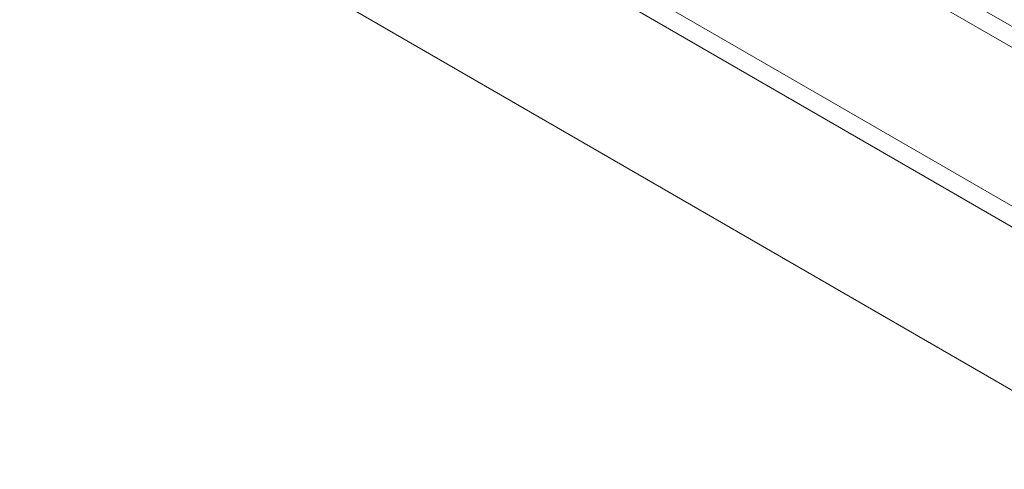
# Model space of a CAD drawing. Header units: inches. Extents: x 1 to 109, y 1 to 85.
# Tile 23 of 256: x 76.34 to 79.16, y 31.32 to 32.61. Entities that reach past the tile are written whole.
import ezdxf

# ---------------------------------------------------------------- set-up
doc = ezdxf.new("R2010")
doc.units = ezdxf.units.IN
doc.header["$MEASUREMENT"] = 0
doc.linetypes.add('CENTERX2', pattern=[0.8, 0.5, -0.1, 0.1, -0.1])
doc.layers.add('FORMAT', color=7, linetype='Continuous')

msp = doc.modelspace()

# ---------------------------------------------------------------- linework, layer by layer
at = {"color": 7, "linetype": 'Continuous', "lineweight": 15, "ltscale": 5}
for p, q in [((81.6038, 31.191), (74.3869, 35.3577)), ((81.578, 31.1463), (74.3611, 35.3129)), ((73.5616, 34.7924), (81.5002, 30.209)), ((75.7339, 34.0657), (81.2945, 30.8553)), ((75.7081, 34.021), (81.2687, 30.8106)), ((79.612, 32.341), (77.0103, 33.8431)), ((79.5861, 32.2963), (76.9844, 33.7983)), ((80.2481, 31.4595), (77.2206, 33.2074)), ((80.2223, 31.4147), (77.1948, 33.1626))]:
    msp.add_line(p, q, dxfattribs=at)
at = {"layer": 'FORMAT', "color": 1, "linetype": 'CENTERX2', "lineweight": 0, "ltscale": 5}
msp.add_arc((85.3783, 29.5819), 15.9905, 150.77428, 267.77582, dxfattribs=at)

doc.saveas('drawing.dxf')
